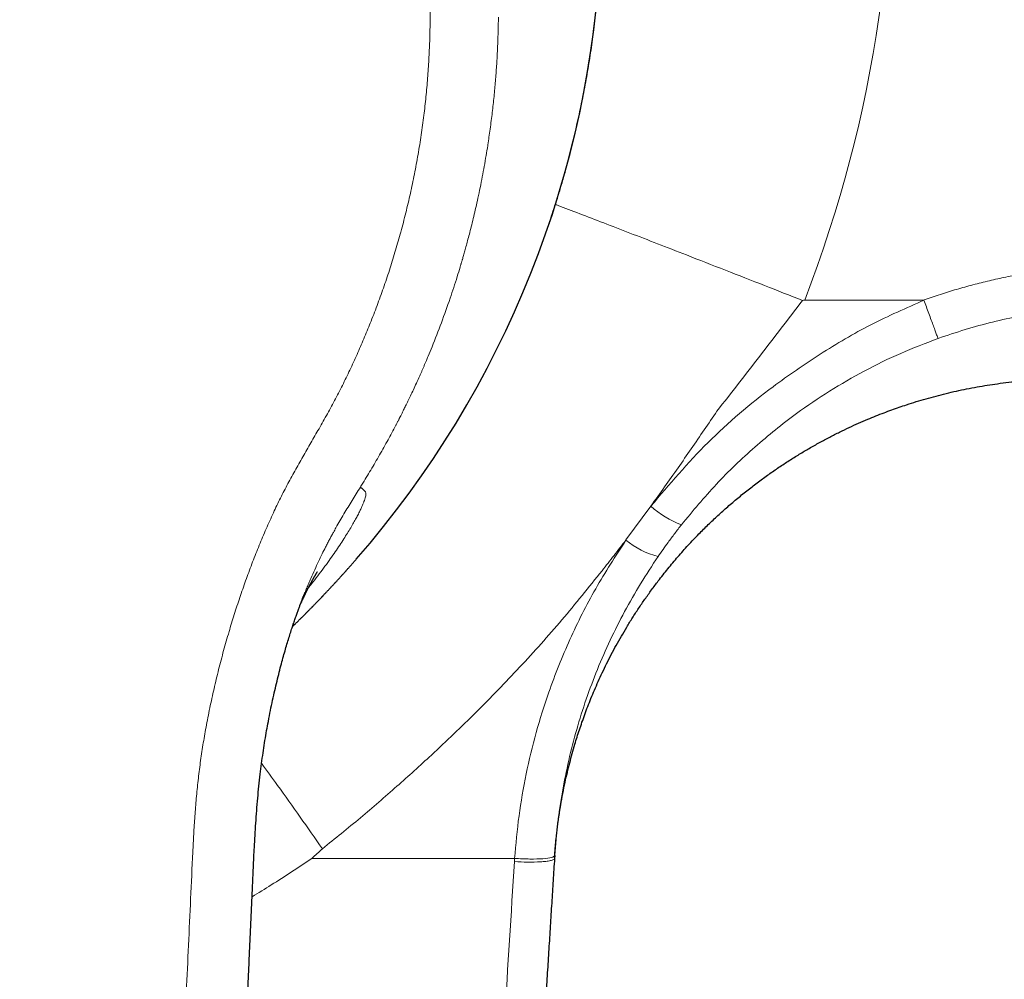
# Model space of a CAD drawing. Header units: millimetres. Extents: x 8 to 831, y 12 to 489.
# Tile 13 of 88: x 433 to 457, y 198 to 221. Entities that reach past the tile are written whole.
import ezdxf

# ---------------------------------------------------------------- set-up
doc = ezdxf.new("R2010")
doc.units = ezdxf.units.MM

msp = doc.modelspace()

# ---------------------------------------------------------------- linework, layer by layer
at = {"color": 252, "linetype": 'Continuous', "lineweight": 0}
for p, q in [((455.304, 214.669), (452.408, 214.669)), ((448.073, 208.857), (448.681, 209.677)), ((445.375, 201.061), (445.38, 201.139))]:
    msp.add_line(p, q, dxfattribs=at)
at = {"color": 7, "linetype": 'Continuous', "lineweight": 30}
msp.add_line((446.35, 201.208), (446.346, 201.139), dxfattribs=at)
at = {"color": 252, "linetype": 'Continuous', "lineweight": 0, "flags": 128}
msp.add_lwpolyline([(452.408, 214.67), (452.383, 214.665), (452.358, 214.659)], dxfattribs=at)
at = {"color": 7, "linetype": 'Continuous', "lineweight": 30}
msp.add_arc((423.321, 224.272), 24.171, 318.9254, 357.6133, dxfattribs=at)
at = {"color": 252, "linetype": 'Continuous', "lineweight": 0}
for centre, radius, start, end in [((450.146, 211.251), 2.15, 227.0555, 250.3441), ((449.378, 210.43), 2.044, 230.4873, 255.2034)]:
    msp.add_arc(centre, radius, start, end, dxfattribs=at)
msp.add_ellipse((423.178, 226.074), major_axis=(0, 31.48), ratio=0.996195, start_param=4.341696, end_param=5.237702, dxfattribs=at)
for points, knots in [([(443.331, 221.398), (443.331, 221.541), (443.333, 221.827), (443.323, 222.255), (443.304, 222.682), (443.277, 223.109), (443.24, 223.535), (443.192, 223.985), (443.131, 224.459), (443.054, 224.956), (442.965, 225.451), (442.864, 225.946), (442.751, 226.443), (442.625, 226.939), (442.488, 227.432), (442.339, 227.921), (442.178, 228.406), (442.007, 228.888), (441.824, 229.364), (441.631, 229.835), (441.427, 230.301), (441.212, 230.762), (440.987, 231.218), (440.752, 231.665), (440.509, 232.104), (440.258, 232.534), (439.997, 232.958), (439.724, 233.379), (439.44, 233.795), (439.145, 234.207), (438.839, 234.612), (438.525, 235.01), (438.2, 235.399), (437.867, 235.781), (437.537, 236.14), (437.212, 236.479), (436.892, 236.797), (436.566, 237.108), (436.233, 237.412), (435.895, 237.706), (435.552, 237.991), (435.206, 238.266), (434.854, 238.534), (434.493, 238.794), (434.124, 239.048), (433.748, 239.295), (433.365, 239.533), (432.978, 239.761), (432.587, 239.98), (432.194, 240.188), (431.799, 240.385), (431.399, 240.574), (430.993, 240.755), (430.58, 240.928), (430.161, 241.092), (429.739, 241.247), (429.313, 241.391), (428.886, 241.525), (428.459, 241.649), (428.032, 241.762), (427.602, 241.865), (427.168, 241.959), (426.729, 242.044), (426.285, 242.118), (425.84, 242.183), (425.393, 242.237), (424.947, 242.281), (424.504, 242.315), (424.062, 242.339), (423.62, 242.355), (423.325, 242.357), (423.178, 242.358)], [0, 0, 0, 0, 0.013261, 0.026513, 0.039755, 0.052987, 0.066212, 0.07943, 0.094999, 0.110559, 0.12611, 0.141653, 0.157503, 0.173344, 0.189176, 0.204998, 0.220812, 0.236616, 0.252412, 0.268163, 0.283905, 0.299638, 0.315361, 0.331074, 0.346498, 0.361914, 0.377321, 0.39272, 0.408425, 0.424122, 0.439811, 0.455494, 0.47117, 0.486842, 0.502509, 0.516464, 0.530417, 0.544368, 0.558317, 0.572262, 0.585955, 0.599645, 0.613331, 0.627015, 0.640945, 0.654874, 0.668801, 0.682727, 0.696653, 0.710329, 0.724005, 0.73768, 0.751355, 0.765277, 0.779199, 0.79312, 0.80704, 0.820959, 0.834629, 0.848299, 0.861968, 0.875638, 0.889557, 0.903478, 0.9174, 0.931326, 0.945255, 0.958938, 0.972623, 0.986311, 1, 1, 1, 1]), ([(441.702, 210.236), (441.775, 210.356), (441.922, 210.596), (442.134, 210.962), (442.322, 211.299), (442.442, 211.524), (442.5, 211.635), (442.514, 211.662), (442.529, 211.69), (442.543, 211.717), (442.557, 211.744), (442.571, 211.771), (442.583, 211.795), (442.599, 211.827), (442.621, 211.871), (442.654, 211.935), (442.694, 212.014), (442.741, 212.111), (442.797, 212.226), (442.86, 212.355), (442.928, 212.5), (443.002, 212.66), (443.062, 212.793), (443.106, 212.893), (443.134, 212.957), (443.163, 213.021), (443.191, 213.088), (443.221, 213.156), (443.247, 213.219), (443.269, 213.271), (443.312, 213.374), (443.427, 213.654), (443.608, 214.119), (443.81, 214.688), (443.958, 215.139), (444.038, 215.402), (444.067, 215.497), (444.075, 215.524), (444.082, 215.55), (444.09, 215.576), (444.098, 215.602), (444.106, 215.628), (444.12, 215.678), (444.143, 215.757), (444.175, 215.871), (444.211, 216.002), (444.251, 216.15), (444.295, 216.316), (444.341, 216.5), (444.39, 216.7), (444.441, 216.916), (444.492, 217.148), (444.545, 217.398), (444.596, 217.653), (444.644, 217.913), (444.688, 218.165), (444.717, 218.345), (444.733, 218.447), (444.738, 218.48), (444.743, 218.513), (444.748, 218.546), (444.753, 218.58), (444.776, 218.736), (444.814, 219.013), (444.861, 219.406), (444.9, 219.789), (444.93, 220.159), (444.954, 220.518), (444.97, 220.866), (444.981, 221.202), (444.984, 221.421), (444.986, 221.529)], [0, 0, 0, 0, 0.035521, 0.071055, 0.106606, 0.132897, 0.135479, 0.138062, 0.140645, 0.143228, 0.145811, 0.148395, 0.150978, 0.15243, 0.157404, 0.163439, 0.170534, 0.179884, 0.190604, 0.202695, 0.216158, 0.230993, 0.247202, 0.252853, 0.258653, 0.264603, 0.270703, 0.276953, 0.283353, 0.287835, 0.291081, 0.311489, 0.364222, 0.416994, 0.463466, 0.483923, 0.48622, 0.488517, 0.490813, 0.49311, 0.495407, 0.497704, 0.500001, 0.508438, 0.518368, 0.529793, 0.542712, 0.557127, 0.573039, 0.590448, 0.608964, 0.628921, 0.650321, 0.673165, 0.694463, 0.716883, 0.737541, 0.740311, 0.743095, 0.745895, 0.748709, 0.751539, 0.754383, 0.788622, 0.821853, 0.854075, 0.885286, 0.915486, 0.944672, 0.972845, 1, 1, 1, 1]), ([(440.639, 211.553), (440.707, 211.673), (440.844, 211.913), (441.041, 212.279), (441.23, 212.648), (441.41, 213.021), (441.582, 213.398), (441.746, 213.778), (441.908, 214.174), (442.066, 214.587), (442.22, 215.015), (442.364, 215.446), (442.498, 215.881), (442.625, 216.327), (442.744, 216.784), (442.854, 217.252), (442.953, 217.723), (443.041, 218.196), (443.117, 218.67), (443.181, 219.137), (443.232, 219.595), (443.272, 220.045), (443.302, 220.496), (443.323, 220.947), (443.328, 221.248), (443.331, 221.398)], [0, 0, 0, 0, 0.040262, 0.080499, 0.120717, 0.160919, 0.201105, 0.241273, 0.281421, 0.32556, 0.369673, 0.413759, 0.457817, 0.501846, 0.54851, 0.595141, 0.641736, 0.688297, 0.734822, 0.781312, 0.825114, 0.868884, 0.912622, 0.956327, 1, 1, 1, 1]), ([(452.358, 214.659), (452.051, 214.78), (451.422, 215.028), (450.474, 215.399), (449.606, 215.738), (448.834, 216.038), (448.163, 216.298), (447.528, 216.543), (446.95, 216.765), (446.562, 216.913), (446.39, 216.979), (446.368, 216.987)], [0, 0, 0, 0, 0.1330694, 0.2721064, 0.4163176, 0.5272964, 0.6400958, 0.754144, 0.8688294, 0.9835195, 1, 1, 1, 1]), ([(455.303, 214.673), (455.434, 214.718), (455.695, 214.808), (456.09, 214.93), (456.486, 215.041), (456.885, 215.141), (457.286, 215.229), (457.689, 215.306), (458.082, 215.37), (458.466, 215.423), (458.84, 215.464), (459.216, 215.496), (459.593, 215.519), (459.972, 215.534), (460.225, 215.536), (460.351, 215.537)], [0, 0, 0, 0, 0.0806166, 0.1609098, 0.2409429, 0.3207786, 0.4004793, 0.4801066, 0.5597213, 0.632742, 0.7058479, 0.7790835, 0.8524925, 0.9261174, 1, 1, 1, 1]), ([(448.681, 209.677), (449.129, 210.204), (450.025, 211.258), (451.442, 212.454), (452.785, 213.374), (453.999, 214.098), (454.87, 214.477), (455.305, 214.667)], [0, 0, 0, 0, 0.247806, 0.495784, 0.66146, 0.830666, 1, 1, 1, 1]), ([(452.358, 214.659), (452.013, 214.21), (451.321, 213.311), (450.629, 212.423), (450.283, 211.978)], [0, 0, 0, 0, 0.500138, 1, 1, 1, 1]), ([(455.642, 213.739), (455.633, 213.761), (455.619, 213.796), (455.573, 213.919), (455.529, 214.039), (455.476, 214.182), (455.418, 214.339), (455.359, 214.501), (455.319, 214.611), (455.299, 214.664)], [0, 0, 0, 0, 0.240844, 0.36908, 0.499601, 0.630114, 0.758323, 0.882169, 1, 1, 1, 1]), ([(460.353, 214.547), (460.123, 214.544), (459.665, 214.537), (458.981, 214.486), (458.302, 214.405), (457.628, 214.29), (456.96, 214.141), (456.296, 213.961), (455.861, 213.813), (455.642, 213.739)], [0, 0, 0, 0, 0.143375, 0.286029, 0.42828, 0.570456, 0.712901, 0.855963, 1, 1, 1, 1]), ([(455.642, 213.739), (455.338, 213.623), (454.728, 213.391), (453.85, 212.96), (453.007, 212.472), (452.114, 211.867), (451.189, 211.12), (450.25, 210.223), (449.699, 209.558), (449.423, 209.226)], [0, 0, 0, 0, 0.124961, 0.250434, 0.375125, 0.499505, 0.666077, 0.833272, 1, 1, 1, 1]), ([(450.283, 211.978), (450.18, 211.827), (449.973, 211.523), (449.659, 211.064), (449.339, 210.603), (449.013, 210.139), (448.792, 209.832), (448.681, 209.677)], [0, 0, 0, 0, 0.195698, 0.39423, 0.594778, 0.79681, 1, 1, 1, 1]), ([(437.58, 201.293), (437.587, 201.438), (437.602, 201.727), (437.63, 202.162), (437.664, 202.595), (437.707, 203.028), (437.761, 203.459), (437.825, 203.888), (437.902, 204.331), (437.991, 204.785), (438.093, 205.251), (438.205, 205.715), (438.326, 206.176), (438.453, 206.621), (438.584, 207.049), (438.718, 207.46), (438.86, 207.869), (439.01, 208.275), (439.168, 208.677), (439.335, 209.076), (439.506, 209.459), (439.681, 209.827), (439.861, 210.179), (440.049, 210.526), (440.243, 210.87), (440.441, 211.211), (440.573, 211.439), (440.639, 211.553)], [0, 0, 0, 0, 0.040185, 0.080348, 0.120484, 0.160595, 0.200695, 0.240794, 0.28089, 0.324991, 0.369075, 0.413136, 0.457176, 0.501197, 0.541202, 0.581194, 0.62117, 0.661129, 0.70107, 0.740996, 0.780903, 0.817459, 0.853986, 0.890499, 0.927007, 0.96351, 1, 1, 1, 1]), ([(441.641, 210.137), (441.651, 210.154), (441.672, 210.186), (441.692, 210.219), (441.702, 210.236)], [0, 0, 0, 0, 0.499987, 1, 1, 1, 1]), ([(440.3, 207.586), (440.307, 207.603), (440.321, 207.638), (440.343, 207.692), (440.367, 207.749), (440.391, 207.806), (440.415, 207.864), (440.463, 207.974), (440.533, 208.132), (440.624, 208.33), (440.712, 208.512), (440.786, 208.66), (440.847, 208.778), (440.894, 208.868), (440.941, 208.955), (440.992, 209.05), (441.091, 209.228), (441.241, 209.486), (441.441, 209.813), (441.575, 210.029), (441.641, 210.137)], [0, 0, 0, 0, 0.01873, 0.039541, 0.060678, 0.082143, 0.103936, 0.126056, 0.20732, 0.282963, 0.352985, 0.417382, 0.454981, 0.490356, 0.523507, 0.557651, 0.602468, 0.735484, 0.867995, 1, 1, 1, 1]), ([(441.757, 210.03), (441.761, 210.025), (441.769, 210.014), (441.775, 209.988), (441.774, 209.952), (441.766, 209.905), (441.751, 209.849), (441.73, 209.787), (441.704, 209.721), (441.671, 209.645), (441.63, 209.559), (441.582, 209.463), (441.526, 209.359), (441.462, 209.246), (441.39, 209.123), (441.308, 208.989), (441.217, 208.845), (441.116, 208.691), (441.004, 208.528), (440.883, 208.356), (440.751, 208.175), (440.61, 207.988), (440.487, 207.829), (440.408, 207.731), (440.382, 207.699)], [0, 0, 0, 0, 0.048731, 0.098922, 0.150484, 0.203347, 0.257432, 0.300719, 0.344658, 0.38922, 0.43437, 0.480052, 0.523763, 0.567892, 0.612414, 0.657282, 0.702454, 0.747892, 0.793573, 0.839471, 0.88555, 0.93177, 0.978091, 1, 1, 1, 1]), ([(441.644, 210.135), (441.648, 210.132), (441.658, 210.125), (441.671, 210.114), (441.685, 210.102), (441.699, 210.089), (441.713, 210.075), (441.727, 210.061), (441.742, 210.046), (441.752, 210.035), (441.757, 210.03)], [0, 0, 0, 0, 0.108535, 0.220488, 0.336543, 0.457384, 0.583696, 0.716154, 0.855034, 1, 1, 1, 1]), ([(449.423, 209.226), (449.368, 209.156), (449.258, 209.014), (449.068, 208.758), (448.936, 208.569), (448.856, 208.454)], [0, 0, 0, 0, 0.2799862, 0.5600101, 1, 1, 1, 1]), ([(445.378, 201.139), (445.409, 201.483), (445.471, 202.17), (445.65, 203.188), (445.891, 204.19), (446.233, 205.283), (446.704, 206.453), (447.323, 207.689), (447.826, 208.464), (448.078, 208.853)], [0, 0, 0, 0, 0.125368, 0.250284, 0.374933, 0.499487, 0.665678, 0.832386, 1, 1, 1, 1]), ([(448.078, 208.853), (447.981, 208.73), (447.788, 208.482), (447.595, 208.235), (447.498, 208.112)], [0, 0, 0, 0, 0.500009, 1, 1, 1, 1]), ([(448.856, 208.454), (448.712, 208.236), (448.425, 207.802), (448.04, 207.125), (447.691, 206.432), (447.381, 205.724), (447.109, 205.001), (446.877, 204.264), (446.684, 203.515), (446.531, 202.756), (446.415, 201.986), (446.372, 201.468), (446.35, 201.209)], [0, 0, 0, 0, 0.100674, 0.200879, 0.300741, 0.40038, 0.499914, 0.59946, 0.69913, 0.799037, 0.89929, 1, 1, 1, 1]), ([(447.498, 208.112), (447.178, 207.711), (446.537, 206.911), (445.511, 205.772), (444.458, 204.677), (443.726, 203.985), (443.364, 203.643)], [0, 0, 0, 0, 0.252561, 0.504816, 0.754489, 1, 1, 1, 1]), ([(443.364, 203.643), (443.085, 203.389), (442.519, 202.875), (441.643, 202.113), (441.029, 201.623), (440.72, 201.375)], [0, 0, 0, 0, 0.324237, 0.65928, 1, 1, 1, 1]), ([(440.72, 201.375), (440.541, 201.632), (440.175, 202.155), (439.68, 202.851), (439.377, 203.268), (439.248, 203.445)], [0, 0, 0, 0, 0.356306, 0.7269252, 1, 1, 1, 1]), ([(433.834, 140.167), (433.904, 141.089), (434.046, 142.937), (434.257, 145.716), (434.463, 148.51), (434.667, 151.317), (434.867, 154.136), (435.076, 157.136), (435.292, 160.316), (435.513, 163.677), (435.73, 167.048), (435.942, 170.449), (436.149, 173.877), (436.352, 177.332), (436.548, 180.791), (436.739, 184.253), (436.901, 187.317), (437.038, 189.982), (437.152, 192.248), (437.262, 194.512), (437.371, 196.774), (437.477, 199.034), (437.546, 200.54), (437.58, 201.293)], [0, 0, 0, 0, 0.045321, 0.090874, 0.136646, 0.182622, 0.228785, 0.275119, 0.329925, 0.384921, 0.440081, 0.495378, 0.551796, 0.608303, 0.66487, 0.72147, 0.778077, 0.815132, 0.852169, 0.889183, 0.926163, 0.963103, 1, 1, 1, 1]), ([(440.72, 201.375), (440.677, 201.336), (440.592, 201.257), (440.506, 201.179), (440.463, 201.14)], [0, 0, 0, 0, 0.500001, 1, 1, 1, 1]), ([(440.463, 201.139), (440.301, 201.03), (439.977, 200.812), (439.494, 200.502), (439.172, 200.305), (439.016, 200.21)], [0, 0, 0, 0, 0.341628, 0.682039, 1, 1, 1, 1]), ([(439.192, 114.306), (439.273, 115.615), (439.435, 118.221), (439.689, 122.122), (439.949, 126.009), (440.217, 129.895), (440.492, 133.782), (440.772, 137.671), (441.224, 143.826), (441.858, 152.247), (442.597, 161.912), (443.255, 170.558), (443.824, 178.185), (444.373, 185.81), (444.897, 193.436), (445.215, 198.519), (445.375, 201.061)], [0, 0, 0, 0, 0.045176, 0.089983, 0.134694, 0.179443, 0.224219, 0.269013, 0.313807, 0.436976, 0.560139, 0.648113, 0.736086, 0.824058, 0.912028, 1, 1, 1, 1]), ([(440.463, 201.139), (441.283, 201.139), (442.921, 201.138), (444.56, 201.139), (445.379, 201.139)], [0, 0, 0, 0, 0.499975, 1, 1, 1, 1]), ([(445.375, 201.061), (445.482, 201.056), (445.709, 201.046), (445.968, 201.052), (446.144, 201.067), (446.253, 201.085), (446.329, 201.109), (446.34, 201.129), (446.346, 201.139)], [0, 0, 0, 0, 0.21041, 0.446757, 0.575249, 0.71029, 0.851874, 1, 1, 1, 1])]:
    msp.add_open_spline(points, degree=3, knots=knots, dxfattribs=at)
at = {"color": 7, "linetype": 'Continuous', "lineweight": 30}
for points, knots in [([(446.191, 216.451), (446.198, 216.472), (446.234, 216.576), (446.296, 216.764), (446.377, 217.014), (446.454, 217.265), (446.529, 217.517), (446.601, 217.769), (446.671, 218.023), (446.737, 218.277), (446.801, 218.532), (446.862, 218.788), (446.92, 219.044), (446.976, 219.301), (447.029, 219.559), (447.079, 219.817), (447.126, 220.076), (447.17, 220.335), (447.211, 220.595), (447.25, 220.855), (447.286, 221.116), (447.319, 221.377), (447.349, 221.639), (447.376, 221.901), (447.4, 222.163), (447.422, 222.425), (447.441, 222.688), (447.456, 222.951), (447.466, 223.144), (447.47, 223.25), (447.471, 223.268)], [0, 0, 0, 0, 0.009657, 0.04739, 0.085129, 0.122872, 0.16062, 0.198374, 0.236131, 0.273894, 0.311662, 0.349434, 0.387211, 0.424993, 0.462779, 0.50057, 0.538366, 0.576166, 0.613971, 0.651781, 0.689595, 0.727413, 0.765237, 0.803065, 0.840897, 0.878734, 0.916576, 0.954422, 0.992273, 1, 1, 1, 1]), ([(446.348, 201.168), (446.348, 201.171), (446.348, 201.177), (446.349, 201.187), (446.35, 201.198), (446.35, 201.21), (446.351, 201.222), (446.352, 201.235), (446.353, 201.249), (446.354, 201.263), (446.355, 201.278), (446.357, 201.293), (446.358, 201.308), (446.359, 201.325), (446.36, 201.342), (446.362, 201.362), (446.364, 201.383), (446.365, 201.403), (446.367, 201.422), (446.368, 201.44), (446.37, 201.458), (446.372, 201.476), (446.374, 201.498), (446.376, 201.526), (446.38, 201.561), (446.384, 201.609), (446.391, 201.669), (446.398, 201.739), (446.407, 201.814), (446.416, 201.893), (446.427, 201.979), (446.44, 202.069), (446.453, 202.161), (446.467, 202.253), (446.481, 202.344), (446.507, 202.497), (446.546, 202.712), (446.6, 202.976), (446.656, 203.224), (446.714, 203.457), (446.775, 203.685), (446.835, 203.891), (446.893, 204.08), (446.95, 204.257), (447.012, 204.439), (447.079, 204.627), (447.152, 204.82), (447.23, 205.019), (447.315, 205.222), (447.406, 205.43), (447.504, 205.643), (447.609, 205.859), (447.722, 206.081), (447.841, 206.302), (447.966, 206.524), (448.097, 206.747), (448.236, 206.972), (448.383, 207.197), (448.536, 207.422), (448.695, 207.645), (448.88, 207.891), (449.092, 208.16), (449.334, 208.449), (449.585, 208.73), (449.832, 208.989), (450.072, 209.229), (450.305, 209.449), (450.543, 209.663), (450.787, 209.871), (451.036, 210.073), (451.286, 210.264), (451.535, 210.446), (451.782, 210.617), (452.03, 210.78), (452.275, 210.933), (452.52, 211.079), (452.766, 211.217), (453.012, 211.348), (453.252, 211.47), (453.485, 211.582), (453.712, 211.685), (453.928, 211.778), (454.134, 211.862), (454.328, 211.938), (454.516, 212.008), (454.699, 212.073), (454.896, 212.14), (455.113, 212.209), (455.35, 212.279), (455.592, 212.345), (455.837, 212.407), (456.085, 212.465), (456.334, 212.517), (456.584, 212.565), (456.832, 212.607), (457.089, 212.645), (457.354, 212.678), (457.566, 212.7), (457.716, 212.713), (457.804, 212.72), (457.891, 212.727), (457.974, 212.732), (458.052, 212.736), (458.125, 212.74), (458.194, 212.743), (458.258, 212.746), (458.317, 212.747), (458.371, 212.749), (458.421, 212.75), (458.466, 212.751), (458.506, 212.752), (458.541, 212.752), (458.572, 212.752), (458.597, 212.753), (458.619, 212.753), (458.629, 212.753), (458.634, 212.753)], [0, 0, 0, 0, 0.0103994, 0.0202771, 0.0296334, 0.038469, 0.0467844, 0.0545803, 0.0618575, 0.0680733, 0.073855, 0.0792036, 0.0841205, 0.0886075, 0.0926672, 0.0967657, 0.1003236, 0.1033518, 0.1052859, 0.1069442, 0.1083461, 0.1095239, 0.1105322, 0.1117952, 0.1134222, 0.1154675, 0.118415, 0.1219433, 0.1252464, 0.1289348, 0.1330083, 0.1373511, 0.1416841, 0.1459955, 0.1502852, 0.1545536, 0.1678317, 0.1809082, 0.1924197, 0.2037822, 0.2150018, 0.2260866, 0.2345809, 0.2433176, 0.2523141, 0.2615865, 0.2711496, 0.2810172, 0.2912023, 0.301717, 0.3125725, 0.3237795, 0.335348, 0.3472877, 0.3591074, 0.3712852, 0.3838284, 0.3967403, 0.4097761, 0.422787, 0.4357738, 0.4535925, 0.4713699, 0.4891083, 0.5068103, 0.5218037, 0.5367743, 0.5517238, 0.5666543, 0.5815676, 0.5964658, 0.6105009, 0.6245242, 0.6383057, 0.6516899, 0.6646763, 0.6780149, 0.6909057, 0.7033485, 0.7153433, 0.7268902, 0.7379893, 0.748044, 0.757701, 0.7669602, 0.7758311, 0.7846279, 0.7959475, 0.8074136, 0.8190339, 0.8308161, 0.8427673, 0.8546761, 0.8667154, 0.8786047, 0.8902942, 0.9033347, 0.9161171, 0.9203207, 0.9244956, 0.9286003, 0.9325871, 0.9365, 0.9403871, 0.9442973, 0.9482788, 0.9523773, 0.9566348, 0.9610888, 0.9657719, 0.9707125, 0.9759346, 0.9814585, 0.9873014, 0.9934778, 1, 1, 1, 1]), ([(439.998, 206.76), (440.002, 206.764), (440.01, 206.772), (440.023, 206.785), (440.037, 206.798), (440.052, 206.812), (440.068, 206.828), (440.087, 206.847), (440.111, 206.87), (440.138, 206.897), (440.166, 206.925), (440.193, 206.951), (440.216, 206.974), (440.236, 206.994), (440.254, 207.012), (440.273, 207.031), (440.296, 207.054), (440.321, 207.08), (440.347, 207.105), (440.371, 207.129), (440.394, 207.153), (440.416, 207.175), (440.436, 207.196), (440.455, 207.215), (440.47, 207.231), (440.486, 207.246), (440.503, 207.264), (440.523, 207.285), (440.547, 207.309), (440.577, 207.34), (440.613, 207.378), (440.647, 207.413), (440.673, 207.44), (440.689, 207.456), (440.703, 207.471), (440.714, 207.483), (440.724, 207.493), (440.732, 207.502), (440.74, 207.51), (440.749, 207.519), (440.758, 207.529), (440.77, 207.541), (440.785, 207.558), (440.806, 207.579), (440.828, 207.603), (440.853, 207.63), (440.881, 207.659), (440.908, 207.689), (440.934, 207.716), (440.957, 207.74), (440.977, 207.762), (440.995, 207.782), (441.011, 207.799), (441.027, 207.817), (441.045, 207.836), (441.065, 207.857), (441.088, 207.882), (441.113, 207.91), (441.141, 207.941), (441.169, 207.972), (441.195, 208.001), (441.218, 208.026), (441.237, 208.047), (441.253, 208.065), (441.27, 208.083), (441.285, 208.1), (441.3, 208.117), (441.315, 208.134), (441.331, 208.152), (441.349, 208.172), (441.371, 208.196), (441.391, 208.219), (441.412, 208.243), (441.435, 208.269), (441.46, 208.297), (441.486, 208.327), (441.514, 208.359), (441.532, 208.38), (441.542, 208.391)], [0, 0, 0, 0, 0.006468, 0.015863, 0.023723, 0.031959, 0.041941, 0.053668, 0.06633, 0.085614, 0.103375, 0.119611, 0.134061, 0.146598, 0.155999, 0.168041, 0.182723, 0.199055, 0.214825, 0.229951, 0.244433, 0.258272, 0.271415, 0.283057, 0.292929, 0.301156, 0.3119, 0.324939, 0.340205, 0.356805, 0.382278, 0.409881, 0.421298, 0.431869, 0.440776, 0.448017, 0.454469, 0.459301, 0.464387, 0.46982, 0.4756, 0.481727, 0.493531, 0.506606, 0.521283, 0.537572, 0.555473, 0.57441, 0.590897, 0.60574, 0.619063, 0.630867, 0.641153, 0.651157, 0.662677, 0.675727, 0.691041, 0.707976, 0.726249, 0.744523, 0.762424, 0.779963, 0.792889, 0.805417, 0.817089, 0.827895, 0.837846, 0.846955, 0.855486, 0.865421, 0.874688, 0.885927, 0.899313, 0.91491, 0.932755, 0.952874, 0.975284, 1, 1, 1, 1]), ([(440.172, 207.255), (440.174, 207.259), (440.18, 207.274), (440.192, 207.301), (440.206, 207.331), (440.219, 207.361), (440.232, 207.39), (440.245, 207.419), (440.257, 207.444), (440.267, 207.465), (440.275, 207.482), (440.282, 207.497), (440.29, 207.512), (440.297, 207.528), (440.305, 207.545), (440.314, 207.563), (440.323, 207.581), (440.332, 207.6), (440.342, 207.62), (440.352, 207.64), (440.362, 207.66), (440.371, 207.678), (440.381, 207.696), (440.39, 207.715), (440.4, 207.734), (440.41, 207.752), (440.418, 207.767), (440.424, 207.779), (440.43, 207.79), (440.435, 207.8), (440.442, 207.812), (440.449, 207.826), (440.457, 207.841), (440.465, 207.854), (440.471, 207.866), (440.477, 207.876), (440.482, 207.886), (440.488, 207.896), (440.494, 207.906), (440.5, 207.918), (440.507, 207.93), (440.513, 207.941), (440.519, 207.951), (440.524, 207.959), (440.529, 207.968), (440.534, 207.977), (440.54, 207.987), (440.547, 207.999), (440.554, 208.012), (440.561, 208.024), (440.567, 208.033), (440.571, 208.04), (440.575, 208.046), (440.579, 208.052), (440.583, 208.06), (440.588, 208.068), (440.593, 208.076), (440.597, 208.082), (440.599, 208.085), (440.6, 208.086), (440.6, 208.086), (440.6, 208.086)], [0, 0, 0, 0, 0.0092923, 0.0326601, 0.0588476, 0.0814557, 0.1058736, 0.1318751, 0.1558665, 0.172741, 0.1875415, 0.2002579, 0.2120699, 0.2258695, 0.2414953, 0.2589402, 0.2761818, 0.2927706, 0.3108434, 0.3288559, 0.3472419, 0.3659885, 0.3841467, 0.4012024, 0.4181126, 0.437803, 0.451952, 0.4639239, 0.4736953, 0.4827366, 0.4945763, 0.5090858, 0.5256045, 0.5403426, 0.5528439, 0.5633923, 0.5739575, 0.5846086, 0.5967549, 0.6109585, 0.6267192, 0.640734, 0.6524004, 0.6637765, 0.6747124, 0.6871327, 0.7011096, 0.7176581, 0.7425739, 0.7641839, 0.7796796, 0.7925367, 0.8057876, 0.8195446, 0.8357689, 0.8648418, 0.8943827, 0.9257897, 0.9568984, 0.984855, 1, 1, 1, 1]), ([(423.178, 133.455), (423.308, 133.455), (423.566, 133.456), (423.948, 133.46), (424.32, 133.467), (424.682, 133.476), (425.034, 133.487), (425.376, 133.5), (425.718, 133.516), (426.06, 133.534), (426.4, 133.554), (426.729, 133.575), (427.045, 133.598), (427.348, 133.622), (427.64, 133.647), (427.919, 133.672), (428.186, 133.698), (428.441, 133.723), (428.682, 133.748), (428.911, 133.772), (429.125, 133.796), (429.329, 133.819), (429.516, 133.842), (429.688, 133.863), (429.845, 133.884), (429.992, 133.905), (430.128, 133.928), (430.255, 133.951), (430.371, 133.975), (430.48, 133.999), (430.581, 134.024), (430.674, 134.048), (430.754, 134.071), (430.822, 134.092), (430.883, 134.111), (430.941, 134.13), (430.999, 134.15), (431.057, 134.17), (431.111, 134.19), (431.161, 134.209), (431.209, 134.228), (431.262, 134.249), (431.326, 134.276), (431.402, 134.309), (431.491, 134.35), (431.59, 134.397), (431.698, 134.452), (431.814, 134.514), (431.937, 134.584), (432.067, 134.663), (432.202, 134.75), (432.364, 134.86), (432.548, 134.994), (432.753, 135.157), (432.956, 135.33), (433.156, 135.513), (433.352, 135.707), (433.499, 135.863), (433.6, 135.975), (433.657, 136.039), (433.713, 136.105), (433.768, 136.171), (433.823, 136.237), (433.875, 136.302), (433.924, 136.364), (433.968, 136.422), (434.008, 136.475), (434.042, 136.521), (434.07, 136.559), (434.091, 136.588), (434.106, 136.609), (434.115, 136.623), (434.124, 136.635), (434.134, 136.65), (434.149, 136.67), (434.168, 136.698), (434.195, 136.738), (434.228, 136.787), (434.264, 136.841), (434.297, 136.892), (434.326, 136.939), (434.354, 136.982), (434.379, 137.024), (434.404, 137.065), (434.429, 137.108), (434.467, 137.172), (434.517, 137.261), (434.582, 137.382), (434.652, 137.517), (434.724, 137.667), (434.796, 137.827), (434.866, 137.996), (434.933, 138.175), (434.996, 138.362), (435.055, 138.557), (435.109, 138.762), (435.155, 138.971), (435.193, 139.183), (435.223, 139.396), (435.248, 139.618), (435.269, 139.846), (435.288, 140.08), (435.315, 140.426), (435.351, 140.886), (435.395, 141.441), (435.437, 141.986), (435.478, 142.518), (435.52, 143.058), (435.565, 143.643), (435.613, 144.272), (435.665, 144.948), (435.717, 145.636), (435.77, 146.335), (435.823, 147.046), (435.877, 147.769), (435.932, 148.503), (435.987, 149.249), (436.043, 150.006), (436.099, 150.775), (436.156, 151.556), (436.209, 152.29), (436.259, 152.976), (436.304, 153.613), (436.35, 154.253), (436.395, 154.891), (436.439, 155.523), (436.487, 156.206), (436.538, 156.937), (436.592, 157.717), (436.645, 158.487), (436.697, 159.247), (436.748, 159.998), (436.797, 160.727), (436.845, 161.432), (436.89, 162.114), (436.935, 162.789), (436.979, 163.455), (437.022, 164.114), (437.064, 164.764), (437.106, 165.405), (437.147, 166.039), (437.187, 166.665), (437.22, 167.194), (437.248, 167.628), (437.269, 167.968), (437.291, 168.306), (437.312, 168.641), (437.332, 168.971), (437.352, 169.292), (437.372, 169.6), (437.39, 169.897), (437.408, 170.181), (437.425, 170.455), (437.441, 170.72), (437.457, 170.974), (437.471, 171.214), (437.485, 171.44), (437.498, 171.652), (437.511, 171.856), (437.522, 172.051), (437.533, 172.22), (437.542, 172.366), (437.549, 172.488), (437.556, 172.607), (437.563, 172.721), (437.57, 172.828), (437.576, 172.928), (437.581, 173.016), (437.585, 173.092), (437.589, 173.157), (437.593, 173.213), (437.596, 173.264), (437.599, 173.316), (437.603, 173.379), (437.607, 173.457), (437.613, 173.552), (437.62, 173.66), (437.627, 173.779), (437.635, 173.911), (437.643, 174.052), (437.652, 174.201), (437.661, 174.359), (437.671, 174.527), (437.682, 174.706), (437.693, 174.896), (437.705, 175.097), (437.718, 175.309), (437.731, 175.531), (437.745, 175.764), (437.759, 176.006), (437.774, 176.258), (437.789, 176.518), (437.805, 176.789), (437.821, 177.062), (437.837, 177.339), (437.853, 177.617), (437.869, 177.904), (437.886, 178.2), (437.904, 178.505), (437.922, 178.819), (437.945, 179.226), (437.973, 179.721), (438.006, 180.296), (438.038, 180.874), (438.07, 181.453), (438.103, 182.034), (438.134, 182.602), (438.165, 183.158), (438.194, 183.701), (438.223, 184.232), (438.251, 184.751), (438.278, 185.257), (438.305, 185.751), (438.33, 186.23), (438.355, 186.694), (438.379, 187.143), (438.401, 187.58), (438.423, 187.995), (438.443, 188.387), (438.463, 188.758), (438.481, 189.119), (438.499, 189.47), (438.517, 189.81), (438.534, 190.141), (438.55, 190.461), (438.566, 190.781), (438.582, 191.105), (438.599, 191.443), (438.617, 191.792), (438.635, 192.153), (438.653, 192.524), (438.672, 192.908), (438.692, 193.302), (438.712, 193.708), (438.732, 194.125), (438.753, 194.554), (438.774, 194.994), (438.796, 195.436), (438.817, 195.881), (438.838, 196.327), (438.86, 196.783), (438.882, 197.25), (438.904, 197.711), (438.925, 198.166), (438.945, 198.614), (438.966, 199.07), (438.987, 199.535), (439.008, 200.008), (439.029, 200.489), (439.051, 200.979), (439.072, 201.407), (439.092, 201.772), (439.112, 202.071), (439.134, 202.372), (439.16, 202.671), (439.189, 202.963), (439.221, 203.241), (439.255, 203.505), (439.291, 203.756), (439.329, 203.998), (439.369, 204.233), (439.413, 204.473), (439.461, 204.719), (439.514, 204.969), (439.567, 205.208), (439.62, 205.434), (439.674, 205.65), (439.726, 205.849), (439.777, 206.035), (439.826, 206.206), (439.873, 206.367), (439.92, 206.517), (439.964, 206.656), (440.005, 206.782), (440.044, 206.897), (440.081, 207.004), (440.116, 207.101), (440.148, 207.19), (440.177, 207.27), (440.204, 207.341), (440.228, 207.404), (440.249, 207.459), (440.264, 207.495), (440.271, 207.514), (440.273, 207.517)], [0, 0, 0, 0, 0.004704, 0.009288, 0.013751, 0.018095, 0.022318, 0.02642, 0.030402, 0.034642, 0.038736, 0.042684, 0.046486, 0.050142, 0.053652, 0.057016, 0.060234, 0.063307, 0.066234, 0.068968, 0.071563, 0.074018, 0.076334, 0.078353, 0.080253, 0.082034, 0.083695, 0.085238, 0.08666, 0.087963, 0.089257, 0.090405, 0.091407, 0.092264, 0.092975, 0.093713, 0.094446, 0.095185, 0.095929, 0.096512, 0.097105, 0.097787, 0.098572, 0.099609, 0.100784, 0.102097, 0.103548, 0.105136, 0.106829, 0.108655, 0.110608, 0.112609, 0.11569, 0.11883, 0.122029, 0.125285, 0.128597, 0.131964, 0.132988, 0.134017, 0.135051, 0.13609, 0.137134, 0.13815, 0.139074, 0.139982, 0.140778, 0.14146, 0.14203, 0.142487, 0.142745, 0.142945, 0.143091, 0.143291, 0.143593, 0.143996, 0.144486, 0.145349, 0.146131, 0.14683, 0.147524, 0.148115, 0.148683, 0.149264, 0.149858, 0.150467, 0.151954, 0.153516, 0.155417, 0.157418, 0.159519, 0.161719, 0.164019, 0.166374, 0.168825, 0.17137, 0.174011, 0.176519, 0.17911, 0.181784, 0.184541, 0.187372, 0.19023, 0.197052, 0.203999, 0.210307, 0.216716, 0.223226, 0.229835, 0.237833, 0.245972, 0.254252, 0.262672, 0.271232, 0.279931, 0.288769, 0.297747, 0.306863, 0.316117, 0.325509, 0.335039, 0.342623, 0.350292, 0.358025, 0.365704, 0.373312, 0.380849, 0.390339, 0.399714, 0.408976, 0.418124, 0.427158, 0.43608, 0.44439, 0.4526, 0.460711, 0.468723, 0.476637, 0.484452, 0.49217, 0.49979, 0.507313, 0.514738, 0.518863, 0.522958, 0.527022, 0.531056, 0.535036, 0.538897, 0.542631, 0.546169, 0.549586, 0.552883, 0.55606, 0.559117, 0.562055, 0.564715, 0.567269, 0.569716, 0.572057, 0.574291, 0.575823, 0.5773, 0.578722, 0.580091, 0.581403, 0.582609, 0.583691, 0.584574, 0.585353, 0.586027, 0.586599, 0.587192, 0.587875, 0.588874, 0.59002, 0.591311, 0.592749, 0.594332, 0.596061, 0.597825, 0.599719, 0.601743, 0.603896, 0.606178, 0.60859, 0.611132, 0.613803, 0.616604, 0.619534, 0.622538, 0.625667, 0.62892, 0.632298, 0.635537, 0.638881, 0.642333, 0.645892, 0.649557, 0.65333, 0.657198, 0.664243, 0.671158, 0.677942, 0.685067, 0.692042, 0.698868, 0.705546, 0.712075, 0.718455, 0.724686, 0.730769, 0.736704, 0.74249, 0.748028, 0.753424, 0.758676, 0.763786, 0.768362, 0.772818, 0.777152, 0.781365, 0.785457, 0.789429, 0.793279, 0.797008, 0.800929, 0.804986, 0.80918, 0.81351, 0.817976, 0.822578, 0.827317, 0.832193, 0.837204, 0.842353, 0.847638, 0.853061, 0.858299, 0.863658, 0.86914, 0.874744, 0.880469, 0.88575, 0.891131, 0.896613, 0.902194, 0.907876, 0.913656, 0.91954, 0.925531, 0.929094, 0.932692, 0.936326, 0.939953, 0.94348, 0.946903, 0.950035, 0.953075, 0.956022, 0.958876, 0.961637, 0.964842, 0.967912, 0.970847, 0.973648, 0.976313, 0.978842, 0.981104, 0.983244, 0.985265, 0.987165, 0.988945, 0.99052, 0.991987, 0.993346, 0.994598, 0.995742, 0.996779, 0.997709, 0.998532, 0.999249, 0.99986, 1, 1, 1, 1]), ([(440.273, 207.517), (440.281, 207.539), (440.29, 207.562), (440.3, 207.585), (440.3, 207.586)], [0, 0, 0, 0, 0.931907, 1, 1, 1, 1]), ([(446.346, 201.139), (446.335, 200.96), (446.312, 200.6), (446.277, 200.055), (446.243, 199.5), (446.207, 198.935), (446.171, 198.362), (446.134, 197.779), (446.095, 197.166), (446.055, 196.522), (446.012, 195.848), (445.969, 195.162), (445.925, 194.465), (445.881, 193.756), (445.835, 193.036), (445.789, 192.305), (445.742, 191.562), (445.695, 190.807), (445.647, 190.046), (445.598, 189.278), (445.549, 188.504), (445.5, 187.718), (445.449, 186.917), (445.398, 186.099), (445.345, 185.265), (445.292, 184.42), (445.238, 183.563), (445.188, 182.773), (445.143, 182.053), (445.102, 181.402), (445.056, 180.675), (445.016, 180.035), (444.988, 179.595), (444.977, 179.426), (444.973, 179.363), (444.969, 179.295), (444.964, 179.223), (444.96, 179.148), (444.953, 179.048), (444.946, 178.925), (444.937, 178.78), (444.928, 178.638), (444.919, 178.496), (444.91, 178.355), (444.89, 178.042), (444.861, 177.584), (444.823, 176.983), (444.785, 176.378), (444.745, 175.747), (444.704, 175.092), (444.665, 174.47), (444.628, 173.882), (444.593, 173.327), (444.558, 172.78), (444.525, 172.243), (444.491, 171.715), (444.458, 171.182), (444.424, 170.644), (444.389, 170.101), (444.356, 169.569), (444.323, 169.048), (444.291, 168.542), (444.26, 168.049), (444.23, 167.569), (444.2, 167.101), (444.171, 166.64), (444.143, 166.187), (444.115, 165.741), (444.087, 165.307), (444.061, 164.884), (444.035, 164.472), (444.009, 164.071), (443.985, 163.681), (443.961, 163.302), (443.938, 162.934), (443.915, 162.577), (443.893, 162.231), (443.872, 161.897), (443.852, 161.573), (443.833, 161.269), (443.815, 160.983), (443.798, 160.716), (443.782, 160.458), (443.766, 160.209), (443.751, 159.969), (443.736, 159.732), (443.721, 159.499), (443.707, 159.269), (443.693, 159.051), (443.68, 158.844), (443.668, 158.647), (443.656, 158.462), (443.645, 158.295), (443.636, 158.146), (443.628, 158.017), (443.622, 157.921), (443.618, 157.866), (443.617, 157.846), (443.617, 157.839), (443.616, 157.829), (443.615, 157.816), (443.613, 157.786), (443.61, 157.74), (443.607, 157.683), (443.603, 157.627), (443.6, 157.574), (443.597, 157.523), (443.594, 157.472), (443.585, 157.345), (443.568, 157.069), (443.528, 156.43), (443.47, 155.508), (443.399, 154.38), (443.328, 153.263), (443.26, 152.186), (443.195, 151.147), (443.132, 150.145), (443.069, 149.154), (443.007, 148.173), (442.946, 147.202), (442.886, 146.241), (442.824, 145.259), (442.761, 144.257), (442.696, 143.236), (442.633, 142.226), (442.57, 141.229), (442.509, 140.266), (442.45, 139.336), (442.394, 138.439), (442.344, 137.651), (442.301, 136.971), (442.275, 136.553), (442.259, 136.294), (442.252, 136.192), (442.246, 136.086), (442.238, 135.972), (442.23, 135.837), (442.22, 135.685), (442.21, 135.52), (442.172, 134.925), (442.108, 133.903), (442.017, 132.456), (441.927, 131.032), (441.839, 129.631), (441.752, 128.254), (441.666, 126.887), (441.58, 125.531), (441.495, 124.186), (441.411, 122.851), (441.33, 121.564), (441.252, 120.323), (441.177, 119.127), (441.102, 117.941), (441.028, 116.764), (440.954, 115.596), (440.905, 114.82), (440.881, 114.433)], [0, 0, 0, 0, 0.006181, 0.012471, 0.01887, 0.025379, 0.031997, 0.038725, 0.045562, 0.05321, 0.060989, 0.068902, 0.076946, 0.085123, 0.093433, 0.101875, 0.110449, 0.119156, 0.127995, 0.136805, 0.145743, 0.154809, 0.164003, 0.173494, 0.183119, 0.192876, 0.202765, 0.212786, 0.22022, 0.227724, 0.2353, 0.245409, 0.249897, 0.250536, 0.251262, 0.252056, 0.252897, 0.253765, 0.25464, 0.256379, 0.258024, 0.259664, 0.261298, 0.262927, 0.26455, 0.272131, 0.278799, 0.285372, 0.293074, 0.30064, 0.308072, 0.314594, 0.321008, 0.327315, 0.333515, 0.339607, 0.345592, 0.351985, 0.358251, 0.364389, 0.3704, 0.376284, 0.381939, 0.387472, 0.392881, 0.398168, 0.403437, 0.408577, 0.41359, 0.418475, 0.423232, 0.427862, 0.432363, 0.436737, 0.440984, 0.445102, 0.449093, 0.452956, 0.456691, 0.460298, 0.463492, 0.46658, 0.469559, 0.472432, 0.475197, 0.477854, 0.480631, 0.48328, 0.485802, 0.488195, 0.490461, 0.492599, 0.494609, 0.49624, 0.497776, 0.499049, 0.499586, 0.499669, 0.499752, 0.499836, 0.499985, 0.500215, 0.500861, 0.501582, 0.502211, 0.5028, 0.503389, 0.503977, 0.504565, 0.507795, 0.513542, 0.526697, 0.539714, 0.552593, 0.565335, 0.577007, 0.58856, 0.599996, 0.611314, 0.622514, 0.633596, 0.644561, 0.656485, 0.668267, 0.679907, 0.691404, 0.702758, 0.713227, 0.723571, 0.733792, 0.740469, 0.747092, 0.748252, 0.749411, 0.750605, 0.751928, 0.753344, 0.755271, 0.757193, 0.759038, 0.77585, 0.79253, 0.809078, 0.82507, 0.840937, 0.856679, 0.872296, 0.887788, 0.903155, 0.918398, 0.93226, 0.946018, 0.959671, 0.973219, 0.986662, 1, 1, 1, 1])]:
    msp.add_open_spline(points, degree=3, knots=knots, dxfattribs=at)
at = {"color": 252, "linetype": 'Continuous', "lineweight": 0}
msp.add_open_spline([(446.35, 201.209), (446.335, 201.192), (446.304, 201.16), (446.081, 201.13), (445.761, 201.12), (445.506, 201.133), (445.379, 201.139)], degree=3, dxfattribs=at)

doc.saveas('drawing.dxf')
